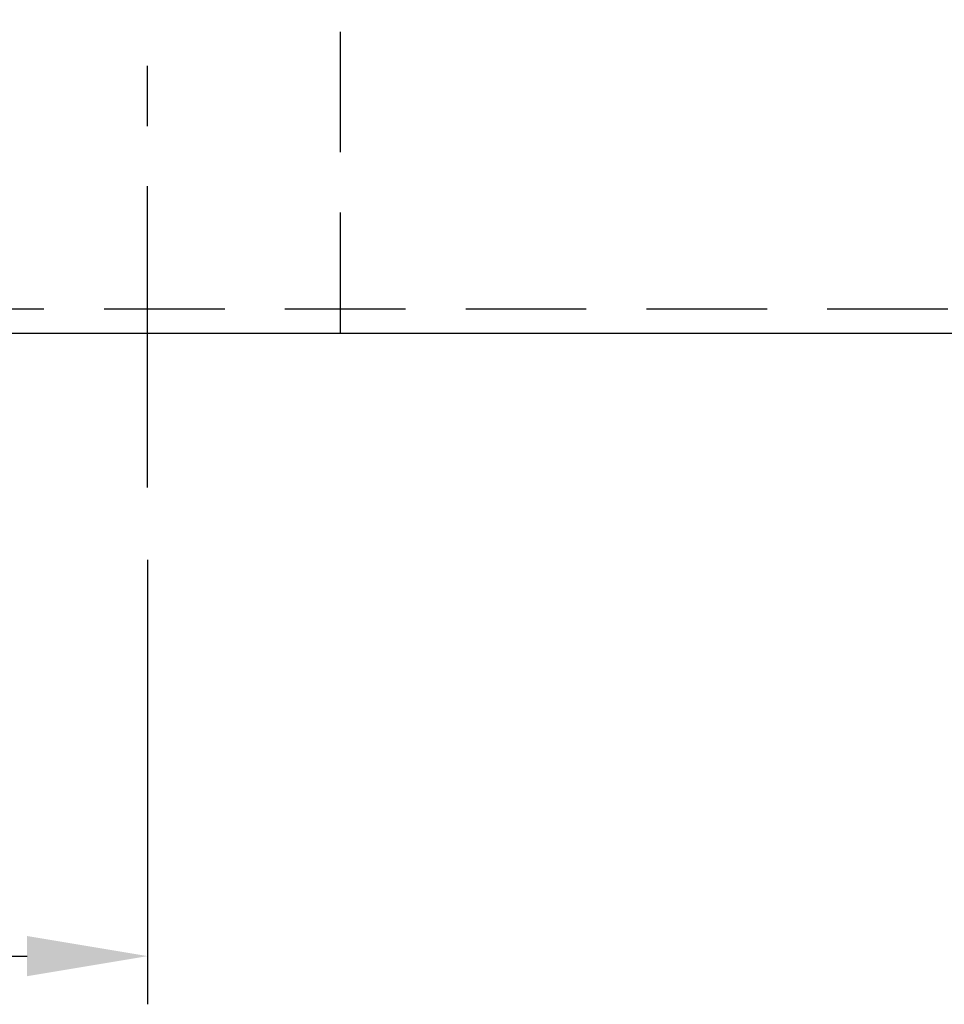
# Model space of a CAD drawing. Header units: millimetres. Extents: x 17 to 627, y 174 to 426.
# Tile 4 of 47: x 420 to 459, y 174 to 215. Entities that reach past the tile are written whole.
import ezdxf

# ---------------------------------------------------------------- set-up
doc = ezdxf.new("R2010")
doc.units = ezdxf.units.MM
doc.header["$LTSCALE"] = 10
doc.linetypes.add('CENTER', pattern=[2, 1.25, -0.25, 0.25, -0.25])
doc.linetypes.add('DASHED', pattern=[0.75, 0.5, -0.25])
for name, color, linetype in [('2', 7, 'Continuous'), ('CL', 1, 'CENTER'), ('DIM', 4, 'Continuous')]:
    doc.layers.add(name, color=color, linetype=linetype)
doc.styles.add('DIM-7', font='SIMPLEX.shx', dxfattribs={"width": 0.7, "bigfont": 'chineset.shx'})
doc.dimstyles.new('CNS', dxfattribs={"dimtxt": 3.5, "dimasz": 2.5, "dimexe": 1, "dimexo": 1.5, "dimgap": 0.09, "dimtad": 0, "dimdsep": 46, "dimtxsty": 'DIM-7', "dimcen": 0.09, "dimclrd": 1, "dimclre": 1, "dimclrt": 4, "dimadec": 0, "dimazin": 0, "dimtfac": 1, "dimtix": 1, "dimtmove": 2, "dimatfit": 3, "dimfxl": 1, "dimtvp": 0.971429, "dimtolj": 1, "dimarcsym": 0})

# ---------------------------------------------------------------- blocks, each defined once
blk = doc.blocks.new('*D44')
at = {"layer": 'DEFPOINTS', "color": 0, "transparency": 16777216}
for p in [(305.794, 195.231), (425.794, 195.231), (425.794, 175.798)]:
    blk.add_point(p, dxfattribs=at)
at = {"layer": 'DIM', "color": 7, "lineweight": -2, "transparency": 16777216}
for p, q in [((305.794, 192.231), (305.794, 173.798)), ((425.794, 192.231), (425.794, 173.798)), ((310.794, 175.798), (420.794, 175.798))]:
    blk.add_line(p, q, dxfattribs=at)
at = {"layer": 'DIM', "color": 7, "transparency": 16777216}
for points in [[(310.794, 176.631), (310.794, 174.965), (305.794, 175.798)], [(420.794, 176.631), (420.794, 174.965), (425.794, 175.798)]]:
    blk.add_solid(points, dxfattribs=at)
at = {"layer": 'DIM', "color": 7, "transparency": 16777216, "insert": (365.794, 180.898), "char_height": 7, "attachment_point": 5, "style": 'DIM-7'}
blk.add_mtext('\\A1;120', dxfattribs=at)

msp = doc.modelspace()

# ---------------------------------------------------------------- linework, layer by layer
at = {"layer": '2', "color": 0, "linetype": 'DASHED'}
msp.add_line((433.794, 201.643), (433.794, 214.643), dxfattribs=at)
at = {"layer": '2', "color": 0, "linetype": 'Continuous'}
msp.add_line((275.794, 201.643), (627.05, 201.643), dxfattribs=at)
at = {"layer": '2', "color": 0, "linetype": 'DASHED'}
msp.add_open_spline([(333.99, 202.643), (627.05, 202.643)], degree=1, dxfattribs=at)
at = {"layer": 'CL', "color": 0}
msp.add_line((425.794, 195.231), (425.794, 221.72), dxfattribs=at)

# ---------------------------------------------------------------- dimensions: what is measured, and where the dimension line sits
at = {"layer": 'DIM', "color": 0}
dim = msp.add_linear_dim(base=(425.794, 175.798), p1=(305.794, 195.231), p2=(425.794, 195.231), dimstyle='CNS', override={"dimscale": 2, "dimgap": 0.8, "dimtad": 1, "dimclrd": 7, "dimclre": 7, "dimclrt": 7, "dimadec": 2, "dimazin": 2, "dimtmove": 1}, dxfattribs=at)
dim.commit()
dim.dimension.update_dxf_attribs({"geometry": '*D44', "text_midpoint": (365.794, 180.898)})

doc.saveas('drawing.dxf')
